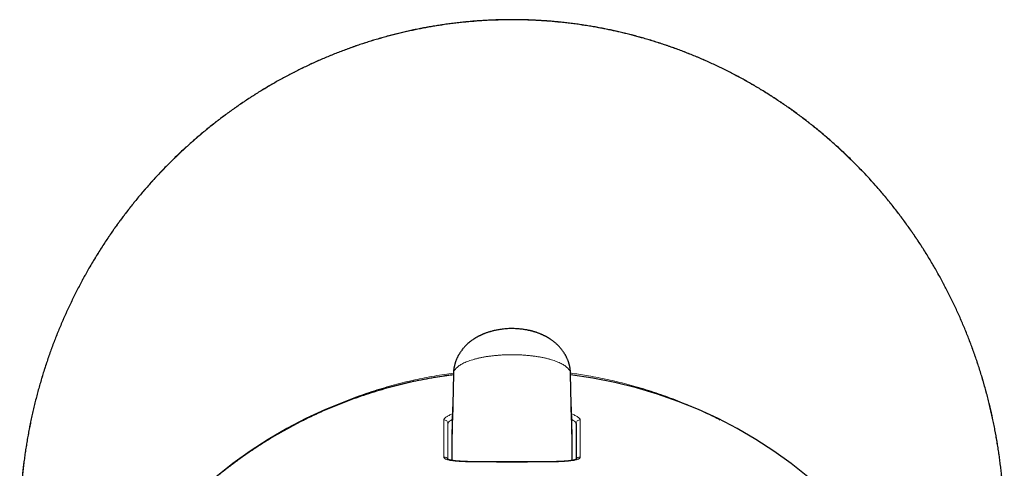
# Model space of a CAD drawing. Header units: millimetres. Extents: x 8 to 869, y 12 to 812.
# Tile 100 of 230: x 461 to 515, y 292 to 316. Entities that reach past the tile are written whole.
import ezdxf

# ---------------------------------------------------------------- set-up
doc = ezdxf.new("R2010")
doc.units = ezdxf.units.MM

msp = doc.modelspace()

# ---------------------------------------------------------------- linework, layer by layer
at = {"color": 252, "linetype": 'Continuous', "lineweight": 0}
for p, q in [((485.183, 297.053), (485.102, 292.321)), ((485.183, 297.053), (485.13, 294.513)), ((485.183, 297.059), (485.183, 297.053)), ((491.588, 297.054), (491.588, 297.074)), ((491.669, 292.322), (491.588, 297.054)), ((491.641, 294.513), (491.588, 297.054)), ((485.125, 295.171), (485.099, 293.657)), ((485.13, 294.513), (485.125, 295.171)), ((491.646, 295.171), (491.641, 294.513)), ((491.673, 293.657), (491.646, 295.171)), ((484.656, 292.508), (484.656, 294.535)), ((492.115, 294.535), (492.115, 292.508)), ((484.886, 292.375), (484.886, 294.339)), ((484.886, 294.339), (484.886, 292.375))]:
    msp.add_line(p, q, dxfattribs=at)
at = {"color": 7, "linetype": 'Continuous', "lineweight": 30}
for p, q in [((485.183, 297.059), (485.13, 294.52)), ((485.183, 297.073), (485.183, 297.059)), ((491.641, 294.52), (491.588, 297.06)), ((491.886, 294.339), (491.886, 292.375)), ((485.099, 293.657), (485.099, 292.322)), ((491.673, 292.322), (491.673, 293.657))]:
    msp.add_line(p, q, dxfattribs=at)
for centre, radius, start, end in [((488.213, 272.068), 25.118, 96.9311, 183.3554), ((488.555, 272.064), 25.123, 356.654, 83.0626), ((485.622, 295.162), 0.497, 163.1179, 178.997), ((491.15, 295.162), 0.497, 1.0057, 16.9082)]:
    msp.add_arc(centre, radius, start, end, dxfattribs=at)
at = {"color": 252, "linetype": 'Continuous', "lineweight": 0}
for centre, radius, start, end in [((484.687, 294.338), 0.199, 0.3476, 98.807), ((492.085, 294.338), 0.199, 81.2643, 179.5864), ((484.686, 292.31), 0.2, 21.1152, 98.6757), ((492.085, 292.31), 0.2, 81.3268, 158.9203)]:
    msp.add_arc(centre, radius, start, end, dxfattribs=at)
at = {"color": 7, "linetype": 'Continuous', "lineweight": 30}
for points, knots in [([(515.297, 288.595), (515.297, 288.633), (515.298, 288.778), (515.295, 289.033), (515.288, 289.359), (515.278, 289.685), (515.263, 290.01), (515.245, 290.336), (515.224, 290.662), (515.198, 290.987), (515.169, 291.313), (515.136, 291.638), (515.1, 291.964), (515.059, 292.289), (515.015, 292.614), (514.968, 292.938), (514.916, 293.262), (514.861, 293.585), (514.803, 293.907), (514.74, 294.229), (514.674, 294.549), (514.604, 294.87), (514.531, 295.189), (514.454, 295.507), (514.373, 295.825), (514.289, 296.141), (514.201, 296.456), (514.11, 296.771), (514.015, 297.084), (513.917, 297.395), (513.815, 297.705), (513.71, 298.014), (513.601, 298.321), (513.489, 298.625), (513.373, 298.929), (513.255, 299.232), (513.132, 299.533), (513.006, 299.832), (512.877, 300.13), (512.745, 300.425), (512.61, 300.719), (512.471, 301.011), (512.329, 301.301), (512.183, 301.589), (512.035, 301.876), (511.883, 302.161), (511.728, 302.444), (511.569, 302.725), (511.407, 303.005), (511.242, 303.283), (511.074, 303.559), (510.902, 303.834), (510.726, 304.107), (510.548, 304.378), (510.367, 304.647), (510.183, 304.913), (509.996, 305.176), (509.806, 305.437), (509.613, 305.696), (509.417, 305.953), (509.218, 306.207), (509.017, 306.459), (508.813, 306.707), (508.607, 306.953), (508.399, 307.196), (508.188, 307.436), (507.974, 307.673), (507.757, 307.908), (507.538, 308.14), (507.316, 308.37), (507.092, 308.597), (506.865, 308.821), (506.636, 309.042), (506.403, 309.261), (506.169, 309.477), (505.931, 309.691), (505.692, 309.901), (505.45, 310.109), (505.206, 310.313), (504.96, 310.514), (504.711, 310.713), (504.46, 310.908), (504.208, 311.1), (503.952, 311.29), (503.695, 311.476), (503.437, 311.658), (503.176, 311.838), (502.913, 312.014), (502.648, 312.188), (502.38, 312.359), (502.111, 312.526), (501.839, 312.69), (501.567, 312.851), (501.293, 313.008), (501.018, 313.161), (500.741, 313.311), (500.462, 313.458), (500.181, 313.602), (499.899, 313.743), (499.615, 313.879), (499.331, 314.013), (499.045, 314.142), (498.758, 314.268), (498.47, 314.391), (498.18, 314.51), (497.889, 314.625), (497.597, 314.737), (497.304, 314.846), (497.01, 314.95), (496.714, 315.052), (496.416, 315.15), (496.118, 315.244), (495.818, 315.335), (495.517, 315.423), (495.214, 315.507), (494.91, 315.587), (494.606, 315.664), (494.302, 315.737), (493.998, 315.805), (493.693, 315.871), (493.386, 315.933), (493.078, 315.991), (492.77, 316.046), (492.461, 316.096), (492.153, 316.143), (491.845, 316.187), (491.537, 316.226), (491.228, 316.262), (490.919, 316.294), (490.608, 316.322), (490.297, 316.347), (489.986, 316.368), (489.675, 316.386), (489.364, 316.399), (489.053, 316.409), (488.742, 316.415), (488.43, 316.418), (488.119, 316.416), (487.807, 316.411), (487.495, 316.402), (487.184, 316.39), (486.873, 316.373), (486.562, 316.353), (486.251, 316.33), (485.94, 316.302), (485.629, 316.271), (485.318, 316.236), (485.008, 316.197), (484.699, 316.155), (484.391, 316.109), (484.083, 316.059), (483.776, 316.006), (483.469, 315.949), (483.162, 315.888), (482.857, 315.824), (482.552, 315.756), (482.249, 315.684), (481.947, 315.609), (481.646, 315.53), (481.345, 315.448), (481.044, 315.362), (480.744, 315.272), (480.446, 315.178), (480.148, 315.081), (479.852, 314.981), (479.556, 314.877), (479.262, 314.769), (478.968, 314.657), (478.676, 314.543), (478.386, 314.424), (478.097, 314.303), (477.809, 314.178), (477.522, 314.049), (477.237, 313.916), (476.952, 313.781), (476.67, 313.641), (476.389, 313.499), (476.109, 313.353), (475.832, 313.204), (475.556, 313.051), (475.282, 312.895), (475.009, 312.736), (474.738, 312.573), (474.469, 312.407), (474.202, 312.238), (473.937, 312.066), (473.674, 311.891), (473.414, 311.713), (473.155, 311.532), (472.899, 311.348), (472.645, 311.161), (472.392, 310.97), (472.142, 310.777), (471.894, 310.58), (471.648, 310.38), (471.403, 310.177), (471.161, 309.971), (470.921, 309.761), (470.682, 309.548), (470.446, 309.332), (470.212, 309.114), (469.982, 308.893), (469.755, 308.67), (469.529, 308.444), (469.306, 308.214), (469.085, 307.982), (468.867, 307.747), (468.651, 307.51), (468.439, 307.271), (468.23, 307.03), (468.025, 306.786), (467.821, 306.54), (467.62, 306.29), (467.421, 306.038), (467.225, 305.784), (467.032, 305.527), (466.842, 305.267), (466.655, 305.006), (466.471, 304.741), (466.289, 304.475), (466.111, 304.206), (465.935, 303.934), (465.762, 303.661), (465.593, 303.386), (465.426, 303.108), (465.263, 302.829), (465.103, 302.548), (464.947, 302.264), (464.793, 301.979), (464.642, 301.691), (464.495, 301.402), (464.351, 301.112), (464.211, 300.82), (464.074, 300.526), (463.94, 300.23), (463.81, 299.933), (463.683, 299.633), (463.559, 299.333), (463.439, 299.031), (463.323, 298.729), (463.21, 298.426), (463.101, 298.121), (462.994, 297.814), (462.891, 297.504), (462.791, 297.193), (462.695, 296.882), (462.603, 296.569), (462.514, 296.256), (462.429, 295.941), (462.347, 295.626), (462.269, 295.31), (462.195, 294.992), (462.124, 294.674), (462.057, 294.355), (461.994, 294.034), (461.934, 293.713), (461.877, 293.39), (461.825, 293.066), (461.775, 292.742), (461.73, 292.416), (461.688, 292.089), (461.65, 291.762), (461.615, 291.435), (461.585, 291.109), (461.558, 290.782), (461.535, 290.455), (461.515, 290.128), (461.5, 289.801), (461.488, 289.474), (461.48, 289.148), (461.475, 288.855), (461.475, 288.671), (461.475, 288.595)], [0, 0, 0, 0, 0.001292, 0.005086, 0.008875, 0.01267, 0.016464, 0.020258, 0.024054, 0.027851, 0.031651, 0.035454, 0.039262, 0.043074, 0.046891, 0.050706, 0.054517, 0.058327, 0.062136, 0.065945, 0.069754, 0.073564, 0.077375, 0.08119, 0.084996, 0.088801, 0.092608, 0.096414, 0.100219, 0.10402, 0.107817, 0.111609, 0.115394, 0.11917, 0.122943, 0.126731, 0.130512, 0.134288, 0.138058, 0.141824, 0.145586, 0.149345, 0.153102, 0.156857, 0.160612, 0.164367, 0.168122, 0.171879, 0.175637, 0.179398, 0.183163, 0.186932, 0.190705, 0.194485, 0.198257, 0.202007, 0.205762, 0.209521, 0.213279, 0.217036, 0.22079, 0.224537, 0.228276, 0.232005, 0.235721, 0.239444, 0.243163, 0.246878, 0.25059, 0.2543, 0.25801, 0.261718, 0.265427, 0.269136, 0.272847, 0.276562, 0.280273, 0.283979, 0.287681, 0.291381, 0.295078, 0.298774, 0.302469, 0.306164, 0.30986, 0.313538, 0.317212, 0.320896, 0.324585, 0.328278, 0.331971, 0.335661, 0.339344, 0.343018, 0.34668, 0.350326, 0.354007, 0.35768, 0.361346, 0.365006, 0.36866, 0.37231, 0.375955, 0.379597, 0.383236, 0.386874, 0.390511, 0.394147, 0.397784, 0.401422, 0.405062, 0.408704, 0.412349, 0.415999, 0.419653, 0.423313, 0.426974, 0.430585, 0.434209, 0.437844, 0.441484, 0.445128, 0.448771, 0.45241, 0.45604, 0.459659, 0.463263, 0.466869, 0.470501, 0.474129, 0.477755, 0.481378, 0.485, 0.488621, 0.492242, 0.495864, 0.499488, 0.503114, 0.50674, 0.510365, 0.513989, 0.517614, 0.521239, 0.524866, 0.528495, 0.532128, 0.535764, 0.539405, 0.543032, 0.546652, 0.550277, 0.553907, 0.557539, 0.561172, 0.564805, 0.568435, 0.57206, 0.57568, 0.579292, 0.582924, 0.586564, 0.590203, 0.593843, 0.597483, 0.601125, 0.604768, 0.608415, 0.612065, 0.61572, 0.619369, 0.623011, 0.626661, 0.630316, 0.633977, 0.63764, 0.641306, 0.644973, 0.648638, 0.652301, 0.655957, 0.659633, 0.663316, 0.666994, 0.670669, 0.674342, 0.678013, 0.681683, 0.685353, 0.689024, 0.692696, 0.696369, 0.700045, 0.703725, 0.707409, 0.711098, 0.714792, 0.718493, 0.722201, 0.725917, 0.729642, 0.733377, 0.737068, 0.740774, 0.74449, 0.748215, 0.751944, 0.755674, 0.759401, 0.763122, 0.766834, 0.770531, 0.774246, 0.77798, 0.781714, 0.785449, 0.789186, 0.792925, 0.796668, 0.800415, 0.804166, 0.807923, 0.811685, 0.815446, 0.819206, 0.822967, 0.826729, 0.830493, 0.83426, 0.838029, 0.841803, 0.845582, 0.849349, 0.85311, 0.856881, 0.860658, 0.864439, 0.868221, 0.872001, 0.875776, 0.879543, 0.8833, 0.887051, 0.890853, 0.894651, 0.898445, 0.902237, 0.906027, 0.909815, 0.913603, 0.917392, 0.921181, 0.924971, 0.928764, 0.932559, 0.936358, 0.940162, 0.943971, 0.947785, 0.951606, 0.955435, 0.959272, 0.963111, 0.966922, 0.970733, 0.974545, 0.978355, 0.982165, 0.985972, 0.989776, 0.993577, 0.997374, 1, 1, 1, 1]), ([(491.588, 297.073), (491.587, 297.086), (491.587, 297.111), (491.585, 297.147), (491.582, 297.181), (491.58, 297.212), (491.577, 297.242), (491.574, 297.267), (491.571, 297.291), (491.567, 297.322), (491.561, 297.361), (491.553, 297.404), (491.546, 297.441), (491.54, 297.472), (491.533, 297.501), (491.526, 297.533), (491.516, 297.57), (491.505, 297.609), (491.493, 297.65), (491.481, 297.689), (491.467, 297.73), (491.451, 297.774), (491.432, 297.824), (491.41, 297.876), (491.386, 297.929), (491.363, 297.978), (491.34, 298.024), (491.315, 298.069), (491.282, 298.127), (491.238, 298.199), (491.183, 298.281), (491.126, 298.359), (491.068, 298.433), (491.007, 298.504), (490.95, 298.565), (490.897, 298.618), (490.849, 298.665), (490.801, 298.709), (490.753, 298.751), (490.703, 298.792), (490.649, 298.835), (490.589, 298.879), (490.535, 298.918), (490.489, 298.948), (490.452, 298.972), (490.417, 298.995), (490.381, 299.017), (490.342, 299.04), (490.303, 299.062), (490.266, 299.083), (490.234, 299.1), (490.205, 299.115), (490.177, 299.129), (490.146, 299.145), (490.109, 299.163), (490.07, 299.181), (490.035, 299.197), (490.003, 299.211), (489.967, 299.226), (489.922, 299.245), (489.869, 299.266), (489.81, 299.288), (489.753, 299.309), (489.702, 299.326), (489.658, 299.34), (489.612, 299.354), (489.565, 299.368), (489.52, 299.381), (489.482, 299.391), (489.451, 299.399), (489.427, 299.405), (489.406, 299.41), (489.383, 299.416), (489.357, 299.422), (489.316, 299.431), (489.26, 299.443), (489.187, 299.458), (489.102, 299.473), (489.006, 299.488), (488.896, 299.502), (488.777, 299.514), (488.648, 299.523), (488.515, 299.529), (488.37, 299.531), (488.219, 299.528), (488.064, 299.52), (487.922, 299.507), (487.788, 299.491), (487.67, 299.473), (487.563, 299.453), (487.467, 299.434), (487.378, 299.413), (487.294, 299.392), (487.221, 299.372), (487.153, 299.352), (487.085, 299.331), (487.014, 299.306), (486.942, 299.281), (486.886, 299.259), (486.844, 299.242), (486.816, 299.231), (486.791, 299.22), (486.769, 299.211), (486.745, 299.2), (486.716, 299.187), (486.681, 299.171), (486.644, 299.153), (486.609, 299.136), (486.575, 299.119), (486.54, 299.101), (486.5, 299.079), (486.456, 299.055), (486.413, 299.03), (486.375, 299.007), (486.343, 298.987), (486.312, 298.967), (486.279, 298.946), (486.214, 298.901), (486.126, 298.838), (486.019, 298.752), (485.922, 298.665), (485.838, 298.582), (485.766, 298.504), (485.705, 298.434), (485.646, 298.36), (485.589, 298.282), (485.535, 298.201), (485.492, 298.131), (485.46, 298.076), (485.439, 298.036), (485.419, 297.997), (485.399, 297.957), (485.378, 297.913), (485.357, 297.866), (485.338, 297.82), (485.322, 297.779), (485.309, 297.743), (485.298, 297.712), (485.288, 297.682), (485.278, 297.648), (485.266, 297.608), (485.254, 297.564), (485.243, 297.522), (485.235, 297.487), (485.228, 297.454), (485.221, 297.418), (485.213, 297.379), (485.207, 297.339), (485.202, 297.305), (485.198, 297.276), (485.196, 297.251), (485.193, 297.228), (485.191, 297.204), (485.189, 297.177), (485.186, 297.146), (485.184, 297.11), (485.184, 297.085), (485.183, 297.072)], [0, 0, 0, 0, 0.005178, 0.009598, 0.013281, 0.01707, 0.020016, 0.022681, 0.025195, 0.02829, 0.033412, 0.038458, 0.042918, 0.046183, 0.049365, 0.052961, 0.057201, 0.06218, 0.066653, 0.071535, 0.076117, 0.08124, 0.087308, 0.094271, 0.100579, 0.106874, 0.112497, 0.118148, 0.124181, 0.135501, 0.146834, 0.157817, 0.168609, 0.17921, 0.189626, 0.197321, 0.20492, 0.212426, 0.219756, 0.226833, 0.234637, 0.243458, 0.252116, 0.257589, 0.262433, 0.26704, 0.271942, 0.276813, 0.28232, 0.287168, 0.291236, 0.294878, 0.298151, 0.301854, 0.306609, 0.31201, 0.316357, 0.319474, 0.323853, 0.32944, 0.3359, 0.342955, 0.35047, 0.355978, 0.360733, 0.36592, 0.371407, 0.3765, 0.38125, 0.384828, 0.387199, 0.389404, 0.391996, 0.394973, 0.398334, 0.40549, 0.413673, 0.422538, 0.433458, 0.445307, 0.458121, 0.47189, 0.48642, 0.500435, 0.518101, 0.534535, 0.549765, 0.563861, 0.57763, 0.588384, 0.599105, 0.60928, 0.61846, 0.627367, 0.634118, 0.641877, 0.650745, 0.659296, 0.667217, 0.670936, 0.674351, 0.677342, 0.679907, 0.682561, 0.686149, 0.69069, 0.695265, 0.70012, 0.703962, 0.708277, 0.713306, 0.719262, 0.725487, 0.730241, 0.734295, 0.738353, 0.742794, 0.747841, 0.76537, 0.779927, 0.794805, 0.810102, 0.820513, 0.831116, 0.841918, 0.852877, 0.86404, 0.875367, 0.880833, 0.885859, 0.890691, 0.895571, 0.90101, 0.907442, 0.912932, 0.917892, 0.922185, 0.925775, 0.929195, 0.932825, 0.937739, 0.943392, 0.948173, 0.952174, 0.95564, 0.959691, 0.964455, 0.969095, 0.973185, 0.976206, 0.979116, 0.981259, 0.983662, 0.986672, 0.990377, 0.994813, 1, 1, 1, 1]), ([(485.182, 297.003), (485.123, 296.996), (484.871, 296.966), (484.429, 296.899), (483.855, 296.803), (483.279, 296.692), (482.702, 296.568), (482.124, 296.428), (481.548, 296.275), (480.975, 296.109), (480.409, 295.93), (479.849, 295.738), (479.297, 295.535), (478.749, 295.319), (478.203, 295.088), (477.657, 294.843), (477.114, 294.583), (476.576, 294.31), (476.045, 294.024), (475.522, 293.727), (475.01, 293.419), (474.507, 293.1), (474.011, 292.77), (473.519, 292.424), (473.031, 292.064), (472.547, 291.689), (472.07, 291.3), (471.602, 290.899), (471.144, 290.487), (470.698, 290.065), (470.263, 289.634), (469.838, 289.19), (469.443, 288.758), (469.077, 288.339), (468.739, 287.935), (468.409, 287.522), (468.086, 287.102), (467.772, 286.674), (467.447, 286.211), (467.115, 285.714), (466.777, 285.179), (466.452, 284.634), (466.155, 284.108), (465.886, 283.601), (465.641, 283.116), (465.406, 282.624), (465.181, 282.126), (464.967, 281.622), (464.767, 281.121), (464.581, 280.624), (464.408, 280.132), (464.246, 279.636), (464.093, 279.134), (463.942, 278.597), (463.794, 278.022), (463.654, 277.41), (463.546, 276.878), (463.464, 276.429), (463.404, 276.069), (463.35, 275.719), (463.303, 275.376), (463.262, 275.042), (463.226, 274.718), (463.195, 274.404), (463.169, 274.102), (463.148, 273.811), (463.131, 273.533), (463.117, 273.254), (463.106, 272.977), (463.098, 272.703), (463.093, 272.443), (463.091, 272.2), (463.091, 271.971), (463.094, 271.758), (463.097, 271.56), (463.102, 271.377), (463.108, 271.21), (463.114, 271.058), (463.12, 270.921), (463.126, 270.8), (463.132, 270.694), (463.136, 270.628), (463.138, 270.598)], [0, 0, 0, 0, 0.0047, 0.019957, 0.035238, 0.050541, 0.066146, 0.081774, 0.097427, 0.113103, 0.128802, 0.144244, 0.159709, 0.175197, 0.190707, 0.206523, 0.222363, 0.238226, 0.254113, 0.270024, 0.285674, 0.301346, 0.317041, 0.33277, 0.348847, 0.364987, 0.381191, 0.397458, 0.413788, 0.429888, 0.44605, 0.462272, 0.478555, 0.49242, 0.506328, 0.52028, 0.534277, 0.548317, 0.562401, 0.579057, 0.595773, 0.612551, 0.62939, 0.643726, 0.658105, 0.672529, 0.686997, 0.701508, 0.716064, 0.729828, 0.743631, 0.757473, 0.771355, 0.785275, 0.801862, 0.818504, 0.835201, 0.845066, 0.854772, 0.864177, 0.873279, 0.882255, 0.890917, 0.899265, 0.907298, 0.915016, 0.92242, 0.92951, 0.937184, 0.944453, 0.951315, 0.957771, 0.963821, 0.969465, 0.974703, 0.979534, 0.98396, 0.98798, 0.991593, 0.994801, 0.997603, 1, 1, 1, 1]), ([(491.915, 292.39), (491.915, 292.39), (491.915, 292.39), (491.911, 292.387), (491.903, 292.383), (491.889, 292.377), (491.867, 292.368), (491.837, 292.358), (491.8, 292.348), (491.751, 292.336), (491.689, 292.324), (491.612, 292.312), (491.525, 292.301), (491.434, 292.291), (491.341, 292.283), (491.245, 292.276), (491.14, 292.27), (491.025, 292.264), (490.925, 292.26), (490.848, 292.258), (490.8, 292.256), (490.758, 292.255), (490.723, 292.254), (490.694, 292.253), (490.672, 292.253), (490.652, 292.252), (490.628, 292.252), (490.595, 292.251), (490.552, 292.25), (490.5, 292.249), (490.414, 292.248), (490.297, 292.246), (490.153, 292.244), (490.013, 292.243), (489.87, 292.242), (489.724, 292.241), (489.574, 292.24), (489.424, 292.24), (489.274, 292.239), (489.123, 292.239), (488.969, 292.239), (488.808, 292.239), (488.638, 292.239), (488.46, 292.239), (488.274, 292.239), (488.08, 292.239), (487.879, 292.24), (487.675, 292.24), (487.468, 292.24), (487.262, 292.241), (487.082, 292.241), (486.929, 292.242), (486.8, 292.243), (486.673, 292.244), (486.554, 292.245), (486.446, 292.246), (486.353, 292.248), (486.279, 292.249), (486.221, 292.25), (486.177, 292.251), (486.14, 292.252), (486.105, 292.252), (486.069, 292.253), (486.027, 292.254), (485.98, 292.256), (485.928, 292.257), (485.87, 292.259), (485.806, 292.262), (485.736, 292.265), (485.662, 292.268), (485.585, 292.273), (485.51, 292.277), (485.44, 292.283), (485.372, 292.288), (485.305, 292.295), (485.242, 292.302), (485.188, 292.308), (485.141, 292.315), (485.102, 292.321), (485.068, 292.327), (485.031, 292.334), (484.991, 292.343), (484.958, 292.351), (484.937, 292.357), (484.923, 292.362), (484.909, 292.366), (484.895, 292.371), (484.883, 292.376), (484.872, 292.381), (484.864, 292.385), (484.859, 292.388), (484.857, 292.39), (484.857, 292.389), (484.857, 292.389)], [0, 0, 0, 0, 0.00674, 0.013533, 0.020412, 0.032204, 0.044392, 0.056595, 0.069243, 0.082479, 0.099675, 0.117175, 0.134911, 0.152855, 0.167653, 0.182986, 0.198884, 0.215388, 0.23244, 0.239495, 0.245675, 0.250984, 0.255426, 0.259004, 0.261717, 0.263686, 0.266527, 0.270493, 0.275585, 0.281801, 0.289118, 0.305835, 0.3218, 0.336974, 0.351327, 0.36691, 0.382247, 0.397376, 0.412324, 0.427121, 0.441994, 0.457654, 0.474126, 0.491354, 0.50929, 0.528003, 0.547518, 0.567526, 0.587916, 0.608583, 0.62949, 0.642982, 0.656608, 0.670381, 0.683883, 0.695994, 0.706647, 0.715825, 0.721986, 0.727233, 0.731571, 0.735509, 0.739992, 0.745061, 0.751211, 0.75778, 0.765376, 0.774001, 0.783664, 0.79439, 0.805956, 0.817792, 0.829035, 0.83967, 0.852561, 0.864429, 0.875299, 0.885186, 0.894099, 0.902044, 0.909317, 0.922858, 0.935446, 0.940355, 0.945781, 0.951738, 0.958664, 0.966014, 0.974355, 0.982794, 0.990548, 0.997641, 1, 1, 1, 1])]:
    msp.add_open_spline(points, degree=3, knots=knots, dxfattribs=at)
at = {"color": 252, "linetype": 'Continuous', "lineweight": 0}
for points, knots in [([(515.297, 288.595), (515.297, 288.695), (515.296, 288.958), (515.288, 289.384), (515.27, 289.874), (515.242, 290.401), (515.201, 290.965), (515.145, 291.567), (515.076, 292.167), (514.995, 292.766), (514.899, 293.374), (514.788, 293.991), (514.661, 294.617), (514.52, 295.241), (514.365, 295.86), (514.205, 296.448), (514.04, 297.002), (513.875, 297.525), (513.688, 298.078), (513.477, 298.659), (513.241, 299.267), (512.991, 299.87), (512.726, 300.466), (512.45, 301.053), (512.161, 301.631), (511.861, 302.2), (511.548, 302.761), (511.222, 303.316), (510.885, 303.859), (510.538, 304.392), (510.18, 304.915), (509.811, 305.429), (509.43, 305.934), (509.036, 306.433), (508.629, 306.925), (508.209, 307.41), (507.777, 307.884), (507.335, 308.349), (506.884, 308.8), (506.424, 309.239), (505.957, 309.665), (505.48, 310.08), (504.994, 310.484), (504.5, 310.874), (504.001, 311.251), (503.495, 311.614), (502.981, 311.966), (502.459, 312.305), (501.92, 312.639), (501.363, 312.965), (500.788, 313.282), (500.206, 313.586), (499.616, 313.875), (499.02, 314.149), (498.418, 314.408), (497.81, 314.651), (497.196, 314.88), (496.577, 315.093), (495.995, 315.277), (495.45, 315.436), (494.944, 315.573), (494.436, 315.7), (493.925, 315.817), (493.386, 315.928), (492.821, 316.032), (492.227, 316.128), (491.632, 316.209), (491.035, 316.277), (490.439, 316.331), (489.845, 316.372), (489.253, 316.398), (488.66, 316.411), (488.067, 316.411), (487.476, 316.397), (486.887, 316.369), (486.301, 316.329), (485.716, 316.275), (485.133, 316.208), (484.549, 316.128), (483.965, 316.035), (483.379, 315.927), (482.793, 315.805), (482.207, 315.669), (481.624, 315.52), (481.036, 315.355), (480.443, 315.173), (479.845, 314.974), (479.251, 314.761), (478.693, 314.545), (478.17, 314.329), (477.68, 314.115), (477.194, 313.892), (476.713, 313.658), (476.226, 313.41), (475.733, 313.145), (475.235, 312.864), (474.74, 312.57), (474.247, 312.263), (473.758, 311.943), (473.276, 311.613), (472.801, 311.272), (472.333, 310.921), (471.868, 310.556), (471.407, 310.176), (470.948, 309.782), (470.499, 309.378), (470.058, 308.964), (469.627, 308.54), (469.233, 308.136), (468.875, 307.753), (468.55, 307.393), (468.208, 307), (467.85, 306.573), (467.478, 306.109), (467.117, 305.638), (466.766, 305.159), (466.421, 304.667), (466.082, 304.16), (465.749, 303.64), (465.429, 303.112), (465.12, 302.577), (464.838, 302.062), (464.58, 301.569), (464.345, 301.098), (464.128, 300.641), (463.927, 300.198), (463.741, 299.77), (463.551, 299.313), (463.359, 298.826), (463.167, 298.308), (462.985, 297.787), (462.813, 297.263), (462.641, 296.7), (462.47, 296.097), (462.304, 295.455), (462.153, 294.809), (462.019, 294.166), (461.9, 293.527), (461.796, 292.893), (461.707, 292.256), (461.638, 291.663), (461.585, 291.116), (461.545, 290.613), (461.514, 290.11), (461.491, 289.605), (461.478, 289.1), (461.476, 288.763), (461.475, 288.595)], [0, 0, 0, 0, 0.00349, 0.009184, 0.014878, 0.020571, 0.027598, 0.034627, 0.041657, 0.048687, 0.055714, 0.063142, 0.070573, 0.078005, 0.085436, 0.092864, 0.099246, 0.105629, 0.112011, 0.119598, 0.127187, 0.134778, 0.142368, 0.149955, 0.15743, 0.164909, 0.172388, 0.179867, 0.187342, 0.194702, 0.202065, 0.209429, 0.216792, 0.224152, 0.231611, 0.239072, 0.246535, 0.253997, 0.261455, 0.268806, 0.276161, 0.283516, 0.29087, 0.298222, 0.305462, 0.312705, 0.319949, 0.327192, 0.334432, 0.342074, 0.349716, 0.357349, 0.364984, 0.37262, 0.380253, 0.387863, 0.395475, 0.403088, 0.410698, 0.416794, 0.422891, 0.428989, 0.435087, 0.441182, 0.448169, 0.455159, 0.462149, 0.469138, 0.476125, 0.483021, 0.489919, 0.496819, 0.503717, 0.510613, 0.517442, 0.524274, 0.531107, 0.537939, 0.544768, 0.551672, 0.558576, 0.565568, 0.572563, 0.579558, 0.58655, 0.593881, 0.601215, 0.608548, 0.615879, 0.622094, 0.628312, 0.63453, 0.640747, 0.646963, 0.653615, 0.660269, 0.666921, 0.673718, 0.680518, 0.68732, 0.694121, 0.700921, 0.707718, 0.714745, 0.721776, 0.728809, 0.735841, 0.742872, 0.749899, 0.755539, 0.761179, 0.766819, 0.773723, 0.78063, 0.787537, 0.794444, 0.801348, 0.808529, 0.815712, 0.822896, 0.830079, 0.83726, 0.843378, 0.849497, 0.855615, 0.861046, 0.866477, 0.871908, 0.878324, 0.884743, 0.891162, 0.89758, 0.903997, 0.911713, 0.91943, 0.927148, 0.934864, 0.942342, 0.949822, 0.957302, 0.96478, 0.970642, 0.976504, 0.982366, 0.988244, 0.994122, 1, 1, 1, 1]), ([(491.588, 297.054), (491.587, 297.076), (491.583, 297.121), (491.562, 297.187), (491.53, 297.252), (491.484, 297.317), (491.426, 297.381), (491.356, 297.444), (491.274, 297.505), (491.18, 297.565), (491.074, 297.622), (490.957, 297.678), (490.828, 297.731), (490.688, 297.782), (490.538, 297.83), (490.379, 297.875), (490.21, 297.916), (490.032, 297.954), (489.845, 297.988), (489.651, 298.018), (489.451, 298.044), (489.247, 298.065), (489.037, 298.082), (488.823, 298.094), (488.607, 298.101), (488.39, 298.104), (488.173, 298.101), (487.957, 298.094), (487.743, 298.082), (487.532, 298.065), (487.327, 298.044), (487.127, 298.019), (486.933, 297.989), (486.745, 297.955), (486.567, 297.917), (486.397, 297.875), (486.237, 297.831), (486.086, 297.783), (485.946, 297.732), (485.817, 297.678), (485.699, 297.623), (485.593, 297.565), (485.499, 297.505), (485.416, 297.443), (485.346, 297.381), (485.288, 297.317), (485.242, 297.252), (485.209, 297.186), (485.188, 297.12), (485.185, 297.076), (485.183, 297.053)], [0, 0, 0, 0, 0.02025, 0.040447, 0.060634, 0.080855, 0.101158, 0.12159, 0.142044, 0.162438, 0.182852, 0.203407, 0.224134, 0.24498, 0.265825, 0.286642, 0.30752, 0.3286, 0.349864, 0.371164, 0.392405, 0.413648, 0.434993, 0.456503, 0.478078, 0.49957, 0.520989, 0.54246, 0.564008, 0.585486, 0.606797, 0.628042, 0.649329, 0.670609, 0.691742, 0.712694, 0.733586, 0.754508, 0.775369, 0.796055, 0.816613, 0.837152, 0.857702, 0.878188, 0.898551, 0.918813, 0.939032, 0.959264, 0.979568, 1, 1, 1, 1]), ([(476.937, 294.491), (476.947, 294.496), (477.139, 294.599), (477.519, 294.788), (478.08, 295.056), (478.639, 295.304), (479.195, 295.535), (479.747, 295.749), (480.304, 295.949), (480.86, 296.134), (481.412, 296.303), (481.961, 296.457), (482.514, 296.599), (483.062, 296.726), (483.605, 296.839), (484.146, 296.939), (484.672, 297.025), (485.02, 297.071), (485.184, 297.093)], [0, 0, 0, 0, 0.003784, 0.075302, 0.146821, 0.218316, 0.286452, 0.354608, 0.422764, 0.4909, 0.556483, 0.622085, 0.687687, 0.753271, 0.816154, 0.879038, 0.942964, 1, 1, 1, 1]), ([(491.587, 297.093), (491.627, 297.088), (491.811, 297.066), (492.138, 297.017), (492.602, 296.943), (493.097, 296.853), (493.623, 296.745), (494.146, 296.626), (494.666, 296.496), (495.192, 296.352), (495.724, 296.193), (496.261, 296.02), (496.793, 295.834), (497.321, 295.636), (497.82, 295.435), (498.29, 295.235), (498.732, 295.036), (499.192, 294.818), (499.533, 294.65), (499.726, 294.548), (499.754, 294.533)], [0, 0, 0, 0, 0.013849, 0.064591, 0.115328, 0.177612, 0.239918, 0.302232, 0.364538, 0.426822, 0.492375, 0.557955, 0.623544, 0.689123, 0.754677, 0.811047, 0.867422, 0.923792, 0.988639, 1, 1, 1, 1]), ([(484.656, 294.535), (484.657, 294.545), (484.66, 294.566), (484.678, 294.6), (484.708, 294.635), (484.75, 294.671), (484.802, 294.709), (484.866, 294.747), (484.946, 294.788), (485.029, 294.827), (485.094, 294.853), (485.12, 294.863)], [0, 0, 0, 0, 0.112653, 0.225076, 0.337645, 0.449966, 0.561406, 0.67276, 0.784388, 0.914973, 1, 1, 1, 1]), ([(484.886, 294.339), (484.887, 294.351), (484.89, 294.374), (484.914, 294.412), (484.951, 294.451), (485.004, 294.492), (485.058, 294.528), (485.1, 294.55), (485.114, 294.558)], [0, 0, 0, 0, 0.182937, 0.364589, 0.545389, 0.72575, 0.906071, 1, 1, 1, 1]), ([(491.652, 294.863), (491.678, 294.853), (491.743, 294.827), (491.831, 294.786), (491.918, 294.74), (491.989, 294.695), (492.045, 294.652), (492.085, 294.611), (492.111, 294.571), (492.114, 294.547), (492.115, 294.535)], [0, 0, 0, 0, 0.086355, 0.216308, 0.347147, 0.477759, 0.608726, 0.73926, 0.869491, 1, 1, 1, 1]), ([(491.657, 294.558), (491.672, 294.55), (491.714, 294.528), (491.768, 294.492), (491.821, 294.451), (491.858, 294.411), (491.881, 294.374), (491.884, 294.351), (491.886, 294.339)], [0, 0, 0, 0, 0.095383, 0.276975, 0.457798, 0.637883, 0.818364, 1, 1, 1, 1]), ([(492.115, 292.508), (492.115, 292.499), (492.113, 292.481), (492.098, 292.457), (492.076, 292.433), (492.04, 292.409), (491.989, 292.384), (491.917, 292.36), (491.831, 292.338), (491.729, 292.319), (491.613, 292.303), (491.483, 292.289), (491.341, 292.277), (491.185, 292.267), (491.019, 292.259), (490.84, 292.253), (490.651, 292.248), (490.452, 292.245), (490.244, 292.242), (490.029, 292.24), (489.807, 292.239), (489.579, 292.239), (489.346, 292.238), (489.109, 292.238), (488.868, 292.238), (488.626, 292.238), (488.383, 292.238), (488.141, 292.238), (487.899, 292.238), (487.659, 292.238), (487.422, 292.238), (487.189, 292.239), (486.961, 292.239), (486.738, 292.24), (486.523, 292.242), (486.316, 292.245), (486.117, 292.248), (485.929, 292.253), (485.751, 292.259), (485.584, 292.267), (485.428, 292.277), (485.286, 292.289), (485.156, 292.303), (485.041, 292.319), (484.94, 292.338), (484.853, 292.36), (484.782, 292.384), (484.726, 292.411), (484.686, 292.441), (484.661, 292.473), (484.657, 292.496), (484.656, 292.508)], [0, 0, 0, 0, 0.0157394, 0.0314414, 0.0471462, 0.0628937, 0.0836748, 0.1044045, 0.1251745, 0.1460138, 0.1668564, 0.1877937, 0.2086573, 0.2294331, 0.2502118, 0.2709536, 0.2917473, 0.3126816, 0.3335563, 0.3543982, 0.3752931, 0.3961016, 0.4168558, 0.4376406, 0.4586412, 0.4794925, 0.5002854, 0.5209497, 0.541679, 0.5625628, 0.5834118, 0.6042369, 0.6251239, 0.6459841, 0.6667987, 0.6876528, 0.7085366, 0.7292875, 0.7499939, 0.7708396, 0.7916895, 0.812635, 0.833457, 0.8541926, 0.8749318, 0.8958058, 0.91665, 0.9375574, 0.9583828, 0.979166, 1, 1, 1, 1])]:
    msp.add_open_spline(points, degree=3, knots=knots, dxfattribs=at)

doc.saveas('drawing.dxf')
